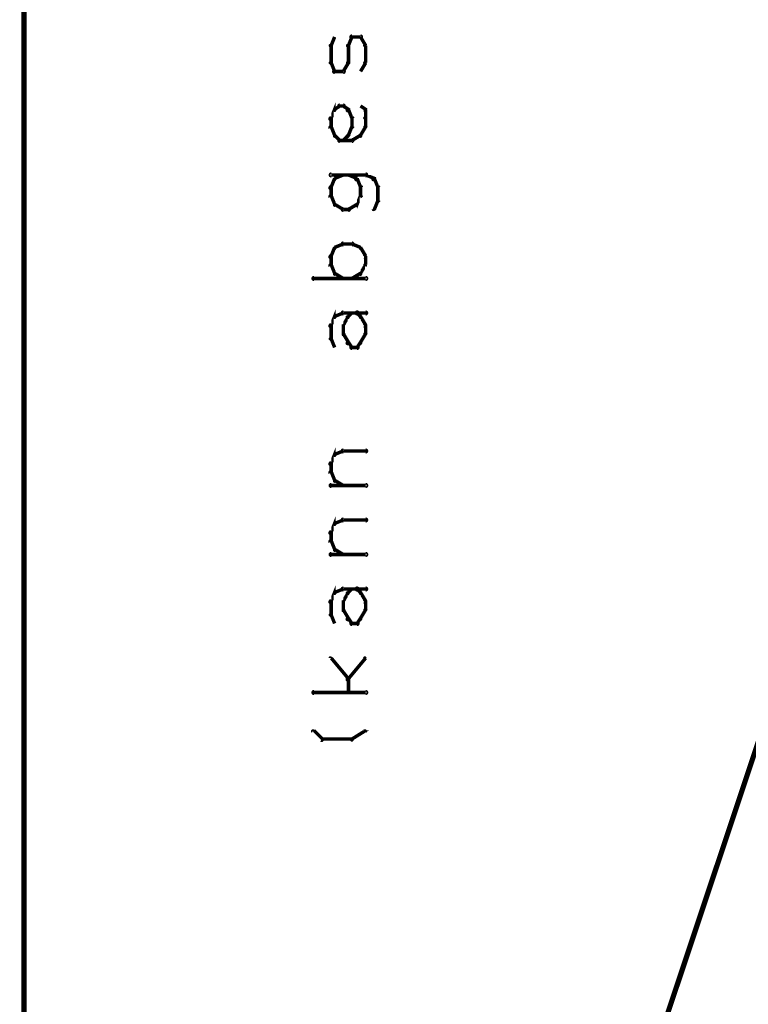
# Model space of a CAD drawing. Extents: x 98 to 599, y 121 to 517.
# Tile 22 of 77: x 98 to 140, y 404 to 462. Entities that reach past the tile are written whole.
import ezdxf

# ---------------------------------------------------------------- set-up
doc = ezdxf.new("R2010")
doc.units = 0
doc.layers.add('DRAWING', color=4, linetype='CONTINUOUS')

msp = doc.modelspace()

# ---------------------------------------------------------------- linework, layer by layer
at = {"layer": 'DRAWING', "color": 2}
for points in [[(98.6, 292, 0.2, 0.2, -1), (98.4, 292, 0, 0, 0), (98.5, 292, 0, 0, 0), (98.5, 292, 0.3, 0.3, 0), (173.5, 517, 0.3, 0.3, 0), (173.5, 517, 0, 0, 0), (173.5, 517, 0.2, 0.2, 0), (173.4, 517, 0.2, 0.2, -1), (173.6, 517, 0, 0, 0)], [(248.5, 167, 0.3, 0.3, 0), (248.5, 517, 0, 0, 0), (248.5, 517, 0.2, 0.2, 0), (248.4, 517, 0.2, 0.2, -1), (248.6, 517, 0, 0, 0), (248.5, 517.1, 0.2, 0.2, -1), (248.5, 516.9, 0, 0, 0), (248.5, 517, 0, 0, 0), (248.5, 517, 0.3, 0.3, 0), (98.5, 517, 0.3, 0.3, 0), (98.5, 517, 0, 0, 0), (98.5, 517, 0.2, 0.2, 0), (98.5, 516.9, 0.2, 0.2, -1), (98.5, 517.1, 0, 0, 0), (98.6, 517, 0.2, 0.2, 1), (98.4, 517, 0, 0, 0), (98.5, 517, 0, 0, 0), (98.5, 517, 0.3, 0.3, 0), (98.5, 167, 0, 0, 0)], [(116.2, 460, 0.1, 0.1, 1), (116.3, 460, 0, 0, 0), (116.3, 460, 0, 0, 0), (116.3, 460, 0.2, 0.2, 0), (116.5, 460.5, 0.2, 0.2, 0), (116.5, 460.5, 0, 0, 0), (116.5, 460.5, 0.1, 0.1, 0), (116.5, 460.5, 0.1, 0.1, 1), (116.5, 460.5, 0, 0, 0)], [(117.5, 460.5, 0.1, 0.1, 1), (117.5, 460.5, 0, 0, 0), (117.5, 460.5, 0, 0, 0), (117.5, 460.5, 0.2, 0.2, 0), (117.3, 460, 0.2, 0.2, 0), (117.3, 460, 0, 0, 0), (117.3, 460, 0.1, 0.1, 0), (117.2, 460, 0.1, 0.1, 1), (117.3, 460, 0, 0, 0)], [(118, 460.4, 0.1, 0.1, 1), (118, 460.6, 0, 0, 0), (118, 460.5, 0, 0, 0), (118, 460.5, 0.2, 0.2, 0), (117.5, 460.5, 0.2, 0.2, 0), (117.5, 460.5, 0, 0, 0), (117.5, 460.5, 0.1, 0.1, 0), (117.5, 460.6, 0.1, 0.1, 1), (117.5, 460.4, 0, 0, 0)], [(118.2, 460, 0.1, 0.1, 1), (118.3, 460, 0, 0, 0), (118.3, 460, 0, 0, 0), (118.3, 460, 0.2, 0.2, 0), (118, 460.5, 0.2, 0.2, 0), (118, 460.5, 0, 0, 0), (118, 460.5, 0.1, 0.1, 0), (118, 460.5, 0.1, 0.1, 1), (118, 460.5, 0, 0, 0)], [(116.2, 459, 0.1, 0.1, 1), (116.3, 459, 0, 0, 0), (116.3, 459, 0, 0, 0), (116.3, 459, 0.2, 0.2, 0), (116.3, 460, 0.2, 0.2, 0), (116.3, 460, 0, 0, 0), (116.3, 460, 0.1, 0.1, 0), (116.3, 460, 0.1, 0.1, 1), (116.2, 460, 0, 0, 0)], [(117.3, 460, 0.1, 0.1, 1), (117.2, 460, 0, 0, 0), (117.3, 460, 0, 0, 0), (117.3, 460, 0.2, 0.2, 0), (117.3, 459, 0.2, 0.2, 0), (117.3, 459, 0, 0, 0), (117.3, 459, 0.1, 0.1, 0), (117.2, 459, 0.1, 0.1, 1), (117.3, 459, 0, 0, 0)], [(118.2, 459, 0.1, 0.1, 1), (118.3, 459, 0, 0, 0), (118.3, 459, 0, 0, 0), (118.3, 459, 0.2, 0.2, 0), (118.3, 460, 0.2, 0.2, 0), (118.3, 460, 0, 0, 0), (118.3, 460, 0.1, 0.1, 0), (118.3, 460, 0.1, 0.1, 1), (118.2, 460, 0, 0, 0)], [(116.5, 458.5, 0.1, 0.1, 1), (116.5, 458.5, 0, 0, 0), (116.5, 458.5, 0, 0, 0), (116.5, 458.5, 0.2, 0.2, 0), (116.3, 459, 0.2, 0.2, 0), (116.3, 459, 0, 0, 0), (116.3, 459, 0.1, 0.1, 0), (116.3, 459, 0.1, 0.1, 1), (116.2, 459, 0, 0, 0)], [(117.3, 459, 0.1, 0.1, 1), (117.2, 459, 0, 0, 0), (117.3, 459, 0, 0, 0), (117.3, 459, 0.2, 0.2, 0), (117, 458.5, 0.2, 0.2, 0), (117, 458.5, 0, 0, 0), (117, 458.5, 0.1, 0.1, 0), (117, 458.5, 0.1, 0.1, 1), (117, 458.5, 0, 0, 0)], [(118, 458.5, 0.1, 0.1, 1), (118, 458.5, 0, 0, 0), (118, 458.5, 0, 0, 0), (118, 458.5, 0.2, 0.2, 0), (118.3, 459, 0.2, 0.2, 0), (118.3, 459, 0, 0, 0), (118.3, 459, 0.1, 0.1, 0), (118.3, 459, 0.1, 0.1, 1), (118.2, 459, 0, 0, 0)], [(117, 458.4, 0.1, 0.1, 1), (117, 458.6, 0, 0, 0), (117, 458.5, 0, 0, 0), (117, 458.5, 0.2, 0.2, 0), (116.5, 458.5, 0.2, 0.2, 0), (116.5, 458.5, 0, 0, 0), (116.5, 458.5, 0.1, 0.1, 0), (116.5, 458.6, 0.1, 0.1, 1), (116.5, 458.4, 0, 0, 0)], [(116.2, 455.8, 0.1, 0.1, 1), (116.3, 455.7, 0, 0, 0), (116.3, 455.8, 0, 0, 0), (116.3, 455.8, 0.2, 0.2, 0), (116.5, 456.3, 0.2, 0.2, 0), (116.5, 456.3, 0, 0, 0), (116.5, 456.3, 0.1, 0.1, 0), (116.5, 456.2, 0.1, 0.1, 1), (116.5, 456.3, 0, 0, 0)], [(116.5, 456.3, 0.1, 0.1, 1), (116.5, 456.2, 0, 0, 0), (116.5, 456.3, 0, 0, 0), (116.5, 456.3, 0.2, 0.2, 0), (116.8, 456.5, 0.2, 0.2, 0), (116.8, 456.5, 0, 0, 0), (116.8, 456.5, 0.1, 0.1, 0), (116.8, 456.5, 0.1, 0.1, 1), (116.7, 456.5, 0, 0, 0)], [(116.8, 456.6, 0.1, 0.1, 1), (116.8, 456.4, 0, 0, 0), (116.8, 456.5, 0, 0, 0), (116.8, 456.5, 0.2, 0.2, 0), (117, 456.5, 0.2, 0.2, 0), (117, 456.5, 0, 0, 0), (117, 456.5, 0.1, 0.1, 0), (117, 456.4, 0.1, 0.1, 1), (117, 456.6, 0, 0, 0)], [(117, 456.5, 0.1, 0.1, 1), (117, 456.5, 0, 0, 0), (117, 456.5, 0, 0, 0), (117, 456.5, 0.2, 0.2, 0), (117.3, 456.3, 0.2, 0.2, 0), (117.3, 456.3, 0, 0, 0), (117.3, 456.3, 0.1, 0.1, 0), (117.2, 456.2, 0.1, 0.1, 1), (117.3, 456.3, 0, 0, 0)], [(118, 456.5, 0.1, 0.1, 1), (118, 456.5, 0, 0, 0), (118, 456.5, 0, 0, 0), (118, 456.5, 0.2, 0.2, 0), (118.3, 456.3, 0.2, 0.2, 0), (118.3, 456.3, 0, 0, 0), (118.3, 456.3, 0.1, 0.1, 0), (118.2, 456.2, 0.1, 0.1, 1), (118.3, 456.3, 0, 0, 0)], [(117.3, 456.3, 0.1, 0.1, 1), (117.2, 456.2, 0, 0, 0), (117.3, 456.3, 0, 0, 0), (117.3, 456.3, 0.2, 0.2, 0), (117.5, 455.8, 0.2, 0.2, 0), (117.5, 455.8, 0, 0, 0), (117.5, 455.8, 0.1, 0.1, 0), (117.5, 455.7, 0.1, 0.1, 1), (117.5, 455.8, 0, 0, 0)], [(118.3, 456.3, 0.1, 0.1, 1), (118.2, 456.3, 0, 0, 0), (118.3, 456.3, 0, 0, 0), (118.3, 456.3, 0.2, 0.2, 0), (118.3, 455.8, 0.2, 0.2, 0), (118.3, 455.8, 0, 0, 0), (118.3, 455.8, 0.1, 0.1, 0), (118.2, 455.8, 0.1, 0.1, 1), (118.3, 455.8, 0, 0, 0)], [(116.2, 455.3, 0.1, 0.1, 1), (116.3, 455.3, 0, 0, 0), (116.3, 455.3, 0, 0, 0), (116.3, 455.3, 0.2, 0.2, 0), (116.3, 455.8, 0.2, 0.2, 0), (116.3, 455.8, 0, 0, 0), (116.3, 455.8, 0.1, 0.1, 0), (116.3, 455.8, 0.1, 0.1, 1), (116.2, 455.8, 0, 0, 0)], [(117.6, 455.8, 0.1, 0.1, 1), (117.5, 455.8, 0, 0, 0), (117.5, 455.8, 0, 0, 0), (117.5, 455.8, 0.2, 0.2, 0), (117.5, 455.3, 0.2, 0.2, 0), (117.5, 455.3, 0, 0, 0), (117.5, 455.3, 0.1, 0.1, 0), (117.5, 455.3, 0.1, 0.1, 1), (117.6, 455.3, 0, 0, 0)], [(118.3, 455.8, 0.1, 0.1, 1), (118.2, 455.8, 0, 0, 0), (118.3, 455.8, 0, 0, 0), (118.3, 455.8, 0.2, 0.2, 0), (118.3, 455.3, 0.2, 0.2, 0), (118.3, 455.3, 0, 0, 0), (118.3, 455.3, 0.1, 0.1, 0), (118.2, 455.3, 0.1, 0.1, 1), (118.3, 455.3, 0, 0, 0)], [(116.5, 454.7, 0.1, 0.1, 1), (116.5, 454.8, 0, 0, 0), (116.5, 454.8, 0, 0, 0), (116.5, 454.8, 0.2, 0.2, 0), (116.3, 455.3, 0.2, 0.2, 0), (116.3, 455.3, 0, 0, 0), (116.3, 455.3, 0.1, 0.1, 0), (116.3, 455.3, 0.1, 0.1, 1), (116.2, 455.2, 0, 0, 0)], [(116.7, 454.5, 0.1, 0.1, 1), (116.8, 454.5, 0, 0, 0), (116.8, 454.5, 0, 0, 0), (116.8, 454.5, 0.2, 0.2, 0), (116.5, 454.8, 0.2, 0.2, 0), (116.5, 454.8, 0, 0, 0), (116.5, 454.8, 0.1, 0.1, 0), (116.5, 454.8, 0.1, 0.1, 1), (116.5, 454.7, 0, 0, 0)], [(117.3, 454.7, 0.1, 0.1, 1), (117.2, 454.8, 0, 0, 0), (117.3, 454.8, 0, 0, 0), (117.3, 454.8, 0.2, 0.2, 0), (117, 454.5, 0.2, 0.2, 0), (117, 454.5, 0, 0, 0), (117, 454.5, 0.1, 0.1, 0), (117, 454.5, 0.1, 0.1, 1), (117, 454.5, 0, 0, 0)], [(117.5, 455.2, 0.1, 0.1, 1), (117.5, 455.3, 0, 0, 0), (117.5, 455.3, 0, 0, 0), (117.5, 455.3, 0.2, 0.2, 0), (117.3, 454.8, 0.2, 0.2, 0), (117.3, 454.8, 0, 0, 0), (117.3, 454.8, 0.1, 0.1, 0), (117.2, 454.8, 0.1, 0.1, 1), (117.3, 454.7, 0, 0, 0)], [(118, 454.7, 0.1, 0.1, 1), (118, 454.8, 0, 0, 0), (118, 454.8, 0, 0, 0), (118, 454.8, 0.2, 0.2, 0), (117.5, 454.5, 0.2, 0.2, 0), (117.5, 454.5, 0, 0, 0), (117.5, 454.5, 0.1, 0.1, 0), (117.5, 454.5, 0.1, 0.1, 1), (117.5, 454.5, 0, 0, 0)], [(118.3, 455.2, 0.1, 0.1, 1), (118.2, 455.3, 0, 0, 0), (118.3, 455.3, 0, 0, 0), (118.3, 455.3, 0.2, 0.2, 0), (118, 454.8, 0.2, 0.2, 0), (118, 454.8, 0, 0, 0), (118, 454.8, 0.1, 0.1, 0), (118, 454.8, 0.1, 0.1, 1), (118, 454.7, 0, 0, 0)], [(117.5, 454.4, 0.1, 0.1, 1), (117.5, 454.6, 0, 0, 0), (117.5, 454.5, 0, 0, 0), (117.5, 454.5, 0.2, 0.2, 0), (116.8, 454.5, 0.2, 0.2, 0), (116.8, 454.5, 0, 0, 0), (116.8, 454.5, 0.1, 0.1, 0), (116.8, 454.6, 0.1, 0.1, 1), (116.8, 454.4, 0, 0, 0)], [(116.3, 452.6, 0.1, 0.1, 1), (116.3, 452.4, 0, 0, 0), (116.3, 452.5, 0, 0, 0), (116.3, 452.5, 0.2, 0.2, 0), (118.3, 452.5, 0.2, 0.2, 0), (118.3, 452.5, 0, 0, 0), (118.3, 452.5, 0.1, 0.1, 0), (118.3, 452.4, 0.1, 0.1, 1), (118.3, 452.6, 0, 0, 0)], [(117, 452.5, 0.1, 0.1, 1), (117, 452.5, 0, 0, 0), (117, 452.5, 0, 0, 0), (117, 452.5, 0.2, 0.2, 0), (116.5, 452.3, 0.2, 0.2, 0), (116.5, 452.3, 0, 0, 0), (116.5, 452.3, 0.1, 0.1, 0), (116.5, 452.3, 0.1, 0.1, 1), (116.5, 452.2, 0, 0, 0)], [(117.7, 452.2, 0.1, 0.1, 1), (117.8, 452.3, 0, 0, 0), (117.8, 452.3, 0, 0, 0), (117.8, 452.3, 0.2, 0.2, 0), (117.3, 452.5, 0.2, 0.2, 0), (117.3, 452.5, 0, 0, 0), (117.3, 452.5, 0.1, 0.1, 0), (117.3, 452.5, 0.1, 0.1, 1), (117.2, 452.5, 0, 0, 0)], [(118.3, 452.5, 0.1, 0.1, 1), (118.2, 452.5, 0, 0, 0), (118.3, 452.5, 0, 0, 0), (118.3, 452.5, 0.2, 0.2, 0), (118.8, 452.3, 0.2, 0.2, 0), (118.8, 452.3, 0, 0, 0), (118.8, 452.3, 0.1, 0.1, 0), (118.7, 452.2, 0.1, 0.1, 1), (118.8, 452.3, 0, 0, 0)], [(116.5, 452.2, 0.1, 0.1, 1), (116.5, 452.3, 0, 0, 0), (116.5, 452.3, 0, 0, 0), (116.5, 452.3, 0.2, 0.2, 0), (116.3, 451.8, 0.2, 0.2, 0), (116.3, 451.8, 0, 0, 0), (116.3, 451.8, 0.1, 0.1, 0), (116.2, 451.8, 0.1, 0.1, 1), (116.3, 451.7, 0, 0, 0)], [(118, 451.7, 0.1, 0.1, 1), (118, 451.8, 0, 0, 0), (118, 451.8, 0, 0, 0), (118, 451.8, 0.2, 0.2, 0), (117.8, 452.3, 0.2, 0.2, 0), (117.8, 452.3, 0, 0, 0), (117.8, 452.3, 0.1, 0.1, 0), (117.8, 452.3, 0.1, 0.1, 1), (117.7, 452.2, 0, 0, 0)], [(118.8, 452.3, 0.1, 0.1, 1), (118.7, 452.2, 0, 0, 0), (118.8, 452.3, 0, 0, 0), (118.8, 452.3, 0.2, 0.2, 0), (119, 451.8, 0.2, 0.2, 0), (119, 451.8, 0, 0, 0), (119, 451.8, 0.1, 0.1, 0), (119, 451.7, 0.1, 0.1, 1), (119, 451.8, 0, 0, 0)], [(116.3, 451.8, 0.1, 0.1, 1), (116.2, 451.8, 0, 0, 0), (116.3, 451.8, 0, 0, 0), (116.3, 451.8, 0.2, 0.2, 0), (116.3, 451.3, 0.2, 0.2, 0), (116.3, 451.3, 0, 0, 0), (116.3, 451.3, 0.1, 0.1, 0), (116.2, 451.3, 0.1, 0.1, 1), (116.3, 451.3, 0, 0, 0)], [(117.7, 450.8, 0.1, 0.1, 1), (117.8, 450.7, 0, 0, 0), (117.8, 450.8, 0, 0, 0), (117.8, 450.8, 0.2, 0.2, 0), (118, 451.3, 0.2, 0.2, 0), (118, 451.3, 0, 0, 0), (118, 451.3, 0.1, 0.1, 0), (118, 451.2, 0.1, 0.1, 1), (118, 451.3, 0, 0, 0)], [(118, 451.3, 0.1, 0.1, 1), (118.1, 451.3, 0, 0, 0), (118, 451.3, 0, 0, 0), (118, 451.3, 0.2, 0.2, 0), (118, 451.8, 0.2, 0.2, 0), (118, 451.8, 0, 0, 0), (118, 451.8, 0.1, 0.1, 0), (118.1, 451.8, 0.1, 0.1, 1), (118, 451.8, 0, 0, 0)], [(119.1, 451.8, 0.1, 0.1, 1), (119, 451.8, 0, 0, 0), (119, 451.8, 0, 0, 0), (119, 451.8, 0.2, 0.2, 0), (119, 451, 0.2, 0.2, 0), (119, 451, 0, 0, 0), (119, 451, 0.1, 0.1, 0), (119, 451, 0.1, 0.1, 1), (119.1, 451, 0, 0, 0)], [(116.3, 451.3, 0.1, 0.1, 1), (116.2, 451.2, 0, 0, 0), (116.3, 451.3, 0, 0, 0), (116.3, 451.3, 0.2, 0.2, 0), (116.5, 450.8, 0.2, 0.2, 0), (116.5, 450.8, 0, 0, 0), (116.5, 450.8, 0.1, 0.1, 0), (116.5, 450.7, 0.1, 0.1, 1), (116.5, 450.8, 0, 0, 0)], [(116.5, 450.8, 0.1, 0.1, 1), (116.5, 450.7, 0, 0, 0), (116.5, 450.8, 0, 0, 0), (116.5, 450.8, 0.2, 0.2, 0), (117, 450.5, 0.2, 0.2, 0), (117, 450.5, 0, 0, 0), (117, 450.5, 0.1, 0.1, 0), (117, 450.5, 0.1, 0.1, 1), (117, 450.5, 0, 0, 0)], [(117.2, 450.5, 0.1, 0.1, 1), (117.3, 450.5, 0, 0, 0), (117.3, 450.5, 0, 0, 0), (117.3, 450.5, 0.2, 0.2, 0), (117.8, 450.8, 0.2, 0.2, 0), (117.8, 450.8, 0, 0, 0), (117.8, 450.8, 0.1, 0.1, 0), (117.8, 450.7, 0.1, 0.1, 1), (117.7, 450.8, 0, 0, 0)], [(119, 451, 0.1, 0.1, 1), (119, 451, 0, 0, 0), (119, 451, 0, 0, 0), (119, 451, 0.2, 0.2, 0), (118.8, 450.5, 0.2, 0.2, 0), (118.8, 450.5, 0, 0, 0), (118.8, 450.5, 0.1, 0.1, 0), (118.7, 450.5, 0.1, 0.1, 1), (118.8, 450.5, 0, 0, 0)], [(117, 450.6, 0.1, 0.1, 1), (117, 450.4, 0, 0, 0), (117, 450.5, 0, 0, 0), (117, 450.5, 0.2, 0.2, 0), (117.3, 450.5, 0.2, 0.2, 0), (117.3, 450.5, 0, 0, 0), (117.3, 450.5, 0.1, 0.1, 0), (117.3, 450.4, 0.1, 0.1, 1), (117.3, 450.6, 0, 0, 0)], [(117.5, 448.4, 0.1, 0.1, 1), (117.5, 448.6, 0, 0, 0), (117.5, 448.5, 0, 0, 0), (117.5, 448.5, 0.2, 0.2, 0), (117, 448.5, 0.2, 0.2, 0), (117, 448.5, 0, 0, 0), (117, 448.5, 0.1, 0.1, 0), (117, 448.6, 0.1, 0.1, 1), (117, 448.4, 0, 0, 0)], [(116.5, 448.2, 0.1, 0.1, 1), (116.5, 448.3, 0, 0, 0), (116.5, 448.3, 0, 0, 0), (116.5, 448.3, 0.2, 0.2, 0), (116.3, 447.8, 0.2, 0.2, 0), (116.3, 447.8, 0, 0, 0), (116.3, 447.8, 0.1, 0.1, 0), (116.2, 447.8, 0.1, 0.1, 1), (116.3, 447.7, 0, 0, 0)], [(117, 448.5, 0.1, 0.1, 1), (117, 448.5, 0, 0, 0), (117, 448.5, 0, 0, 0), (117, 448.5, 0.2, 0.2, 0), (116.5, 448.3, 0.2, 0.2, 0), (116.5, 448.3, 0, 0, 0), (116.5, 448.3, 0.1, 0.1, 0), (116.5, 448.3, 0.1, 0.1, 1), (116.5, 448.2, 0, 0, 0)], [(118, 448.2, 0.1, 0.1, 1), (118, 448.3, 0, 0, 0), (118, 448.3, 0, 0, 0), (118, 448.3, 0.2, 0.2, 0), (117.5, 448.5, 0.2, 0.2, 0), (117.5, 448.5, 0, 0, 0), (117.5, 448.5, 0.1, 0.1, 0), (117.5, 448.5, 0.1, 0.1, 1), (117.5, 448.5, 0, 0, 0)], [(118.2, 447.7, 0.1, 0.1, 1), (118.3, 447.8, 0, 0, 0), (118.3, 447.8, 0, 0, 0), (118.3, 447.8, 0.2, 0.2, 0), (118, 448.3, 0.2, 0.2, 0), (118, 448.3, 0, 0, 0), (118, 448.3, 0.1, 0.1, 0), (118, 448.3, 0.1, 0.1, 1), (118, 448.2, 0, 0, 0)], [(116.3, 447.8, 0.1, 0.1, 1), (116.2, 447.8, 0, 0, 0), (116.3, 447.8, 0, 0, 0), (116.3, 447.8, 0.2, 0.2, 0), (116.3, 447.3, 0.2, 0.2, 0), (116.3, 447.3, 0, 0, 0), (116.3, 447.3, 0.1, 0.1, 0), (116.2, 447.3, 0.1, 0.1, 1), (116.3, 447.3, 0, 0, 0)], [(118, 446.8, 0.1, 0.1, 1), (118, 446.7, 0, 0, 0), (118, 446.8, 0, 0, 0), (118, 446.8, 0.2, 0.2, 0), (118.3, 447.3, 0.2, 0.2, 0), (118.3, 447.3, 0, 0, 0), (118.3, 447.3, 0.1, 0.1, 0), (118.3, 447.2, 0.1, 0.1, 1), (118.2, 447.3, 0, 0, 0)], [(118.2, 447.3, 0.1, 0.1, 1), (118.3, 447.3, 0, 0, 0), (118.3, 447.3, 0, 0, 0), (118.3, 447.3, 0.2, 0.2, 0), (118.3, 447.8, 0.2, 0.2, 0), (118.3, 447.8, 0, 0, 0), (118.3, 447.8, 0.1, 0.1, 0), (118.3, 447.8, 0.1, 0.1, 1), (118.2, 447.8, 0, 0, 0)], [(116.3, 447.3, 0.1, 0.1, 1), (116.2, 447.2, 0, 0, 0), (116.3, 447.3, 0, 0, 0), (116.3, 447.3, 0.2, 0.2, 0), (116.5, 446.8, 0.2, 0.2, 0), (116.5, 446.8, 0, 0, 0), (116.5, 446.8, 0.1, 0.1, 0), (116.5, 446.7, 0.1, 0.1, 1), (116.5, 446.8, 0, 0, 0)], [(116.5, 446.8, 0.1, 0.1, 1), (116.5, 446.7, 0, 0, 0), (116.5, 446.8, 0, 0, 0), (116.5, 446.8, 0.2, 0.2, 0), (117, 446.5, 0.2, 0.2, 0), (117, 446.5, 0, 0, 0), (117, 446.5, 0.1, 0.1, 0), (117, 446.5, 0.1, 0.1, 1), (117, 446.5, 0, 0, 0)], [(117.5, 446.5, 0.1, 0.1, 1), (117.5, 446.5, 0, 0, 0), (117.5, 446.5, 0, 0, 0), (117.5, 446.5, 0.2, 0.2, 0), (118, 446.8, 0.2, 0.2, 0), (118, 446.8, 0, 0, 0), (118, 446.8, 0.1, 0.1, 0), (118, 446.7, 0.1, 0.1, 1), (118, 446.8, 0, 0, 0)], [(118.3, 446.4, 0.1, 0.1, 1), (118.3, 446.6, 0, 0, 0), (118.3, 446.5, 0, 0, 0), (118.3, 446.5, 0.2, 0.2, 0), (115.3, 446.5, 0.2, 0.2, 0), (115.3, 446.5, 0, 0, 0), (115.3, 446.5, 0.1, 0.1, 0), (115.3, 446.6, 0.1, 0.1, 1), (115.3, 446.4, 0, 0, 0)], [(116.2, 443.8, 0.1, 0.1, 1), (116.3, 443.7, 0, 0, 0), (116.3, 443.8, 0, 0, 0), (116.3, 443.8, 0.2, 0.2, 0), (116.5, 444.3, 0.2, 0.2, 0), (116.5, 444.3, 0, 0, 0), (116.5, 444.3, 0.1, 0.1, 0), (116.5, 444.2, 0.1, 0.1, 1), (116.5, 444.3, 0, 0, 0)], [(117, 444.6, 0.1, 0.1, 1), (117, 444.4, 0, 0, 0), (117, 444.5, 0, 0, 0), (117, 444.5, 0.2, 0.2, 0), (117.8, 444.5, 0.2, 0.2, 0), (117.8, 444.5, 0, 0, 0), (117.8, 444.5, 0.1, 0.1, 0), (117.8, 444.4, 0.1, 0.1, 1), (117.8, 444.6, 0, 0, 0)], [(117.8, 444.6, 0.1, 0.1, 1), (117.8, 444.4, 0, 0, 0), (117.8, 444.5, 0, 0, 0), (117.8, 444.5, 0.2, 0.2, 0), (118.3, 444.5, 0.2, 0.2, 0), (118.3, 444.5, 0, 0, 0), (118.3, 444.5, 0.1, 0.1, 0), (118.3, 444.4, 0.1, 0.1, 1), (118.3, 444.6, 0, 0, 0)], [(117.8, 444.5, 0.1, 0.1, 1), (117.7, 444.5, 0, 0, 0), (117.8, 444.5, 0, 0, 0), (117.8, 444.5, 0.2, 0.2, 0), (118, 444.3, 0.2, 0.2, 0), (118, 444.3, 0, 0, 0), (118, 444.3, 0.1, 0.1, 0), (118, 444.2, 0.1, 0.1, 1), (118, 444.3, 0, 0, 0)], [(116.5, 444.3, 0.1, 0.1, 1), (116.5, 444.2, 0, 0, 0), (116.5, 444.3, 0, 0, 0), (116.5, 444.3, 0.2, 0.2, 0), (117, 444.5, 0.2, 0.2, 0), (117, 444.5, 0, 0, 0), (117, 444.5, 0.1, 0.1, 0), (117, 444.5, 0.1, 0.1, 1), (117, 444.5, 0, 0, 0)], [(117, 443.8, 0.1, 0.1, 1), (117, 443.7, 0, 0, 0), (117, 443.8, 0, 0, 0), (117, 443.8, 0.2, 0.2, 0), (117.3, 444.3, 0.2, 0.2, 0), (117.3, 444.3, 0, 0, 0), (117.3, 444.3, 0.1, 0.1, 0), (117.3, 444.2, 0.1, 0.1, 1), (117.2, 444.3, 0, 0, 0)], [(117.2, 444.3, 0.1, 0.1, 1), (117.3, 444.2, 0, 0, 0), (117.3, 444.3, 0, 0, 0), (117.3, 444.3, 0.2, 0.2, 0), (117.5, 444.5, 0.2, 0.2, 0), (117.5, 444.5, 0, 0, 0), (117.5, 444.5, 0.1, 0.1, 0), (117.5, 444.5, 0.1, 0.1, 1), (117.5, 444.5, 0, 0, 0)], [(118, 444.3, 0.1, 0.1, 1), (118, 444.2, 0, 0, 0), (118, 444.3, 0, 0, 0), (118, 444.3, 0.2, 0.2, 0), (118.3, 443.8, 0.2, 0.2, 0), (118.3, 443.8, 0, 0, 0), (118.3, 443.8, 0.1, 0.1, 0), (118.2, 443.7, 0.1, 0.1, 1), (118.3, 443.8, 0, 0, 0)], [(116.2, 443, 0.1, 0.1, 1), (116.3, 443, 0, 0, 0), (116.3, 443, 0, 0, 0), (116.3, 443, 0.2, 0.2, 0), (116.3, 443.8, 0.2, 0.2, 0), (116.3, 443.8, 0, 0, 0), (116.3, 443.8, 0.1, 0.1, 0), (116.3, 443.8, 0.1, 0.1, 1), (116.2, 443.8, 0, 0, 0)], [(117, 443.3, 0.1, 0.1, 1), (117.1, 443.3, 0, 0, 0), (117, 443.3, 0, 0, 0), (117, 443.3, 0.2, 0.2, 0), (117, 443.8, 0.2, 0.2, 0), (117, 443.8, 0, 0, 0), (117, 443.8, 0.1, 0.1, 0), (117.1, 443.8, 0.1, 0.1, 1), (117, 443.8, 0, 0, 0)], [(118.3, 443.8, 0.1, 0.1, 1), (118.2, 443.8, 0, 0, 0), (118.3, 443.8, 0, 0, 0), (118.3, 443.8, 0.2, 0.2, 0), (118.3, 443.3, 0.2, 0.2, 0), (118.3, 443.3, 0, 0, 0), (118.3, 443.3, 0.1, 0.1, 0), (118.2, 443.3, 0.1, 0.1, 1), (118.3, 443.3, 0, 0, 0)], [(116.5, 442.5, 0.1, 0.1, 1), (116.5, 442.5, 0, 0, 0), (116.5, 442.5, 0, 0, 0), (116.5, 442.5, 0.2, 0.2, 0), (116.3, 443, 0.2, 0.2, 0), (116.3, 443, 0, 0, 0), (116.3, 443, 0.1, 0.1, 0), (116.3, 443, 0.1, 0.1, 1), (116.2, 443, 0, 0, 0)], [(117.2, 442.7, 0.1, 0.1, 1), (117.3, 442.8, 0, 0, 0), (117.3, 442.8, 0, 0, 0), (117.3, 442.8, 0.2, 0.2, 0), (117, 443.3, 0.2, 0.2, 0), (117, 443.3, 0, 0, 0), (117, 443.3, 0.1, 0.1, 0), (117, 443.3, 0.1, 0.1, 1), (117, 443.2, 0, 0, 0)], [(117.5, 442.5, 0.1, 0.1, 1), (117.5, 442.5, 0, 0, 0), (117.5, 442.5, 0, 0, 0), (117.5, 442.5, 0.2, 0.2, 0), (117.3, 442.8, 0.2, 0.2, 0), (117.3, 442.8, 0, 0, 0), (117.3, 442.8, 0.1, 0.1, 0), (117.3, 442.8, 0.1, 0.1, 1), (117.2, 442.7, 0, 0, 0)], [(118, 442.7, 0.1, 0.1, 1), (118, 442.8, 0, 0, 0), (118, 442.8, 0, 0, 0), (118, 442.8, 0.2, 0.2, 0), (117.8, 442.5, 0.2, 0.2, 0), (117.8, 442.5, 0, 0, 0), (117.8, 442.5, 0.1, 0.1, 0), (117.7, 442.5, 0.1, 0.1, 1), (117.8, 442.5, 0, 0, 0)], [(118.3, 443.2, 0.1, 0.1, 1), (118.2, 443.3, 0, 0, 0), (118.3, 443.3, 0, 0, 0), (118.3, 443.3, 0.2, 0.2, 0), (118, 442.8, 0.2, 0.2, 0), (118, 442.8, 0, 0, 0), (118, 442.8, 0.1, 0.1, 0), (118, 442.8, 0.1, 0.1, 1), (118, 442.7, 0, 0, 0)], [(117.8, 442.4, 0.1, 0.1, 1), (117.8, 442.6, 0, 0, 0), (117.8, 442.5, 0, 0, 0), (117.8, 442.5, 0.2, 0.2, 0), (117.5, 442.5, 0.2, 0.2, 0), (117.5, 442.5, 0, 0, 0), (117.5, 442.5, 0.1, 0.1, 0), (117.5, 442.6, 0.1, 0.1, 1), (117.5, 442.4, 0, 0, 0)], [(116.2, 435.8, 0.1, 0.1, 1), (116.3, 435.7, 0, 0, 0), (116.3, 435.8, 0, 0, 0), (116.3, 435.8, 0.2, 0.2, 0), (116.5, 436.3, 0.2, 0.2, 0), (116.5, 436.3, 0, 0, 0), (116.5, 436.3, 0.1, 0.1, 0), (116.5, 436.2, 0.1, 0.1, 1), (116.5, 436.3, 0, 0, 0)], [(117, 436.6, 0.1, 0.1, 1), (117, 436.4, 0, 0, 0), (117, 436.5, 0, 0, 0), (117, 436.5, 0.2, 0.2, 0), (118.3, 436.5, 0.2, 0.2, 0), (118.3, 436.5, 0, 0, 0), (118.3, 436.5, 0.1, 0.1, 0), (118.3, 436.4, 0.1, 0.1, 1), (118.3, 436.6, 0, 0, 0)], [(116.5, 436.3, 0.1, 0.1, 1), (116.5, 436.2, 0, 0, 0), (116.5, 436.3, 0, 0, 0), (116.5, 436.3, 0.2, 0.2, 0), (117, 436.5, 0.2, 0.2, 0), (117, 436.5, 0, 0, 0), (117, 436.5, 0.1, 0.1, 0), (117, 436.5, 0.1, 0.1, 1), (117, 436.5, 0, 0, 0)], [(116.2, 435.3, 0.1, 0.1, 1), (116.3, 435.3, 0, 0, 0), (116.3, 435.3, 0, 0, 0), (116.3, 435.3, 0.2, 0.2, 0), (116.3, 435.8, 0.2, 0.2, 0), (116.3, 435.8, 0, 0, 0), (116.3, 435.8, 0.1, 0.1, 0), (116.3, 435.8, 0.1, 0.1, 1), (116.2, 435.8, 0, 0, 0)], [(116.5, 434.7, 0.1, 0.1, 1), (116.5, 434.8, 0, 0, 0), (116.5, 434.8, 0, 0, 0), (116.5, 434.8, 0.2, 0.2, 0), (116.3, 435.3, 0.2, 0.2, 0), (116.3, 435.3, 0, 0, 0), (116.3, 435.3, 0.1, 0.1, 0), (116.3, 435.3, 0.1, 0.1, 1), (116.2, 435.2, 0, 0, 0)], [(118.3, 434.4, 0.1, 0.1, 1), (118.3, 434.6, 0, 0, 0), (118.3, 434.5, 0, 0, 0), (118.3, 434.5, 0.2, 0.2, 0), (116.3, 434.5, 0.2, 0.2, 0), (116.3, 434.5, 0, 0, 0), (116.3, 434.5, 0.1, 0.1, 0), (116.3, 434.6, 0.1, 0.1, 1), (116.3, 434.4, 0, 0, 0)], [(117, 434.5, 0.1, 0.1, 1), (117, 434.5, 0, 0, 0), (117, 434.5, 0, 0, 0), (117, 434.5, 0.2, 0.2, 0), (116.5, 434.8, 0.2, 0.2, 0), (116.5, 434.8, 0, 0, 0), (116.5, 434.8, 0.1, 0.1, 0), (116.5, 434.8, 0.1, 0.1, 1), (116.5, 434.7, 0, 0, 0)], [(116.2, 431.8, 0.1, 0.1, 1), (116.3, 431.7, 0, 0, 0), (116.3, 431.8, 0, 0, 0), (116.3, 431.8, 0.2, 0.2, 0), (116.5, 432.3, 0.2, 0.2, 0), (116.5, 432.3, 0, 0, 0), (116.5, 432.3, 0.1, 0.1, 0), (116.5, 432.2, 0.1, 0.1, 1), (116.5, 432.3, 0, 0, 0)], [(117, 432.6, 0.1, 0.1, 1), (117, 432.4, 0, 0, 0), (117, 432.5, 0, 0, 0), (117, 432.5, 0.2, 0.2, 0), (118.3, 432.5, 0.2, 0.2, 0), (118.3, 432.5, 0, 0, 0), (118.3, 432.5, 0.1, 0.1, 0), (118.3, 432.4, 0.1, 0.1, 1), (118.3, 432.6, 0, 0, 0)], [(116.5, 432.3, 0.1, 0.1, 1), (116.5, 432.2, 0, 0, 0), (116.5, 432.3, 0, 0, 0), (116.5, 432.3, 0.2, 0.2, 0), (117, 432.5, 0.2, 0.2, 0), (117, 432.5, 0, 0, 0), (117, 432.5, 0.1, 0.1, 0), (117, 432.5, 0.1, 0.1, 1), (117, 432.5, 0, 0, 0)], [(116.2, 431.3, 0.1, 0.1, 1), (116.3, 431.3, 0, 0, 0), (116.3, 431.3, 0, 0, 0), (116.3, 431.3, 0.2, 0.2, 0), (116.3, 431.8, 0.2, 0.2, 0), (116.3, 431.8, 0, 0, 0), (116.3, 431.8, 0.1, 0.1, 0), (116.3, 431.8, 0.1, 0.1, 1), (116.2, 431.8, 0, 0, 0)], [(116.5, 430.7, 0.1, 0.1, 1), (116.5, 430.8, 0, 0, 0), (116.5, 430.8, 0, 0, 0), (116.5, 430.8, 0.2, 0.2, 0), (116.3, 431.3, 0.2, 0.2, 0), (116.3, 431.3, 0, 0, 0), (116.3, 431.3, 0.1, 0.1, 0), (116.3, 431.3, 0.1, 0.1, 1), (116.2, 431.2, 0, 0, 0)], [(118.3, 430.4, 0.1, 0.1, 1), (118.3, 430.6, 0, 0, 0), (118.3, 430.5, 0, 0, 0), (118.3, 430.5, 0.2, 0.2, 0), (116.3, 430.5, 0.2, 0.2, 0), (116.3, 430.5, 0, 0, 0), (116.3, 430.5, 0.1, 0.1, 0), (116.3, 430.6, 0.1, 0.1, 1), (116.3, 430.4, 0, 0, 0)], [(117, 430.5, 0.1, 0.1, 1), (117, 430.5, 0, 0, 0), (117, 430.5, 0, 0, 0), (117, 430.5, 0.2, 0.2, 0), (116.5, 430.8, 0.2, 0.2, 0), (116.5, 430.8, 0, 0, 0), (116.5, 430.8, 0.1, 0.1, 0), (116.5, 430.8, 0.1, 0.1, 1), (116.5, 430.7, 0, 0, 0)], [(116.2, 427.8, 0.1, 0.1, 1), (116.3, 427.7, 0, 0, 0), (116.3, 427.8, 0, 0, 0), (116.3, 427.8, 0.2, 0.2, 0), (116.5, 428.3, 0.2, 0.2, 0), (116.5, 428.3, 0, 0, 0), (116.5, 428.3, 0.1, 0.1, 0), (116.5, 428.2, 0.1, 0.1, 1), (116.5, 428.3, 0, 0, 0)], [(117, 428.6, 0.1, 0.1, 1), (117, 428.4, 0, 0, 0), (117, 428.5, 0, 0, 0), (117, 428.5, 0.2, 0.2, 0), (117.8, 428.5, 0.2, 0.2, 0), (117.8, 428.5, 0, 0, 0), (117.8, 428.5, 0.1, 0.1, 0), (117.8, 428.4, 0.1, 0.1, 1), (117.8, 428.6, 0, 0, 0)], [(117.8, 428.6, 0.1, 0.1, 1), (117.8, 428.4, 0, 0, 0), (117.8, 428.5, 0, 0, 0), (117.8, 428.5, 0.2, 0.2, 0), (118.3, 428.5, 0.2, 0.2, 0), (118.3, 428.5, 0, 0, 0), (118.3, 428.5, 0.1, 0.1, 0), (118.3, 428.4, 0.1, 0.1, 1), (118.3, 428.6, 0, 0, 0)], [(117.8, 428.5, 0.1, 0.1, 1), (117.7, 428.5, 0, 0, 0), (117.8, 428.5, 0, 0, 0), (117.8, 428.5, 0.2, 0.2, 0), (118, 428.3, 0.2, 0.2, 0), (118, 428.3, 0, 0, 0), (118, 428.3, 0.1, 0.1, 0), (118, 428.2, 0.1, 0.1, 1), (118, 428.3, 0, 0, 0)], [(116.5, 428.3, 0.1, 0.1, 1), (116.5, 428.2, 0, 0, 0), (116.5, 428.3, 0, 0, 0), (116.5, 428.3, 0.2, 0.2, 0), (117, 428.5, 0.2, 0.2, 0), (117, 428.5, 0, 0, 0), (117, 428.5, 0.1, 0.1, 0), (117, 428.5, 0.1, 0.1, 1), (117, 428.5, 0, 0, 0)], [(117, 427.8, 0.1, 0.1, 1), (117, 427.7, 0, 0, 0), (117, 427.8, 0, 0, 0), (117, 427.8, 0.2, 0.2, 0), (117.3, 428.3, 0.2, 0.2, 0), (117.3, 428.3, 0, 0, 0), (117.3, 428.3, 0.1, 0.1, 0), (117.3, 428.2, 0.1, 0.1, 1), (117.2, 428.3, 0, 0, 0)], [(117.2, 428.3, 0.1, 0.1, 1), (117.3, 428.2, 0, 0, 0), (117.3, 428.3, 0, 0, 0), (117.3, 428.3, 0.2, 0.2, 0), (117.5, 428.5, 0.2, 0.2, 0), (117.5, 428.5, 0, 0, 0), (117.5, 428.5, 0.1, 0.1, 0), (117.5, 428.5, 0.1, 0.1, 1), (117.5, 428.5, 0, 0, 0)], [(118, 428.3, 0.1, 0.1, 1), (118, 428.2, 0, 0, 0), (118, 428.3, 0, 0, 0), (118, 428.3, 0.2, 0.2, 0), (118.3, 427.8, 0.2, 0.2, 0), (118.3, 427.8, 0, 0, 0), (118.3, 427.8, 0.1, 0.1, 0), (118.2, 427.7, 0.1, 0.1, 1), (118.3, 427.8, 0, 0, 0)], [(116.2, 427, 0.1, 0.1, 1), (116.3, 427, 0, 0, 0), (116.3, 427, 0, 0, 0), (116.3, 427, 0.2, 0.2, 0), (116.3, 427.8, 0.2, 0.2, 0), (116.3, 427.8, 0, 0, 0), (116.3, 427.8, 0.1, 0.1, 0), (116.3, 427.8, 0.1, 0.1, 1), (116.2, 427.8, 0, 0, 0)], [(117, 427.3, 0.1, 0.1, 1), (117.1, 427.3, 0, 0, 0), (117, 427.3, 0, 0, 0), (117, 427.3, 0.2, 0.2, 0), (117, 427.8, 0.2, 0.2, 0), (117, 427.8, 0, 0, 0), (117, 427.8, 0.1, 0.1, 0), (117.1, 427.8, 0.1, 0.1, 1), (117, 427.8, 0, 0, 0)], [(118.3, 427.8, 0.1, 0.1, 1), (118.2, 427.8, 0, 0, 0), (118.3, 427.8, 0, 0, 0), (118.3, 427.8, 0.2, 0.2, 0), (118.3, 427.3, 0.2, 0.2, 0), (118.3, 427.3, 0, 0, 0), (118.3, 427.3, 0.1, 0.1, 0), (118.2, 427.3, 0.1, 0.1, 1), (118.3, 427.3, 0, 0, 0)], [(116.5, 426.5, 0.1, 0.1, 1), (116.5, 426.5, 0, 0, 0), (116.5, 426.5, 0, 0, 0), (116.5, 426.5, 0.2, 0.2, 0), (116.3, 427, 0.2, 0.2, 0), (116.3, 427, 0, 0, 0), (116.3, 427, 0.1, 0.1, 0), (116.3, 427, 0.1, 0.1, 1), (116.2, 427, 0, 0, 0)], [(117.2, 426.7, 0.1, 0.1, 1), (117.3, 426.8, 0, 0, 0), (117.3, 426.8, 0, 0, 0), (117.3, 426.8, 0.2, 0.2, 0), (117, 427.3, 0.2, 0.2, 0), (117, 427.3, 0, 0, 0), (117, 427.3, 0.1, 0.1, 0), (117, 427.3, 0.1, 0.1, 1), (117, 427.2, 0, 0, 0)], [(117.5, 426.5, 0.1, 0.1, 1), (117.5, 426.5, 0, 0, 0), (117.5, 426.5, 0, 0, 0), (117.5, 426.5, 0.2, 0.2, 0), (117.3, 426.8, 0.2, 0.2, 0), (117.3, 426.8, 0, 0, 0), (117.3, 426.8, 0.1, 0.1, 0), (117.3, 426.8, 0.1, 0.1, 1), (117.2, 426.7, 0, 0, 0)], [(118.3, 427.2, 0.1, 0.1, 1), (118.2, 427.3, 0, 0, 0), (118.3, 427.3, 0, 0, 0), (118.3, 427.3, 0.2, 0.2, 0), (118, 426.8, 0.2, 0.2, 0), (118, 426.8, 0, 0, 0), (118, 426.8, 0.1, 0.1, 0), (118, 426.8, 0.1, 0.1, 1), (118, 426.7, 0, 0, 0)], [(117.8, 426.4, 0.1, 0.1, 1), (117.8, 426.6, 0, 0, 0), (117.8, 426.5, 0, 0, 0), (117.8, 426.5, 0.2, 0.2, 0), (117.5, 426.5, 0.2, 0.2, 0), (117.5, 426.5, 0, 0, 0), (117.5, 426.5, 0.1, 0.1, 0), (117.5, 426.6, 0.1, 0.1, 1), (117.5, 426.4, 0, 0, 0)], [(118, 426.7, 0.1, 0.1, 1), (118, 426.8, 0, 0, 0), (118, 426.8, 0, 0, 0), (118, 426.8, 0.2, 0.2, 0), (117.8, 426.5, 0.2, 0.2, 0), (117.8, 426.5, 0, 0, 0), (117.8, 426.5, 0.1, 0.1, 0), (117.7, 426.5, 0.1, 0.1, 1), (117.8, 426.5, 0, 0, 0)], [(117.2, 423.2, 0.1, 0.1, 1), (117.3, 423.3, 0, 0, 0), (117.3, 423.3, 0, 0, 0), (117.3, 423.3, 0.2, 0.2, 0), (116.3, 424.5, 0.2, 0.2, 0), (116.3, 424.5, 0, 0, 0), (116.3, 424.5, 0.1, 0.1, 0), (116.3, 424.5, 0.1, 0.1, 1), (116.2, 424.5, 0, 0, 0)], [(117.2, 423.3, 0.1, 0.1, 1), (117.3, 423.2, 0, 0, 0), (117.3, 423.3, 0, 0, 0), (117.3, 423.3, 0.2, 0.2, 0), (118.3, 424.5, 0.2, 0.2, 0), (118.3, 424.5, 0, 0, 0), (118.3, 424.5, 0.1, 0.1, 0), (118.3, 424.5, 0.1, 0.1, 1), (118.2, 424.5, 0, 0, 0)], [(117.2, 422.5, 0.1, 0.1, 1), (117.3, 422.5, 0, 0, 0), (117.3, 422.5, 0, 0, 0), (117.3, 422.5, 0.2, 0.2, 0), (117.3, 423.3, 0.2, 0.2, 0), (117.3, 423.3, 0, 0, 0), (117.3, 423.3, 0.1, 0.1, 0), (117.3, 423.3, 0.1, 0.1, 1), (117.2, 423.3, 0, 0, 0)], [(118.3, 422.4, 0.1, 0.1, 1), (118.3, 422.6, 0, 0, 0), (118.3, 422.5, 0, 0, 0), (118.3, 422.5, 0.2, 0.2, 0), (115.3, 422.5, 0.2, 0.2, 0), (115.3, 422.5, 0, 0, 0), (115.3, 422.5, 0.1, 0.1, 0), (115.3, 422.6, 0.1, 0.1, 1), (115.3, 422.4, 0, 0, 0)], [(115.7, 419.7, 0.1, 0.1, 1), (115.8, 419.8, 0, 0, 0), (115.8, 419.8, 0, 0, 0), (115.8, 419.8, 0.2, 0.2, 0), (115.3, 420.3, 0.2, 0.2, 0), (115.3, 420.3, 0, 0, 0), (115.3, 420.3, 0.1, 0.1, 0), (115.3, 420.3, 0.1, 0.1, 1), (115.2, 420.2, 0, 0, 0)], [(118.3, 420.2, 0.1, 0.1, 1), (118.2, 420.3, 0, 0, 0), (118.3, 420.3, 0, 0, 0), (118.3, 420.3, 0.2, 0.2, 0), (117.5, 419.8, 0.2, 0.2, 0), (117.5, 419.8, 0, 0, 0), (117.5, 419.8, 0.1, 0.1, 0), (117.5, 419.8, 0.1, 0.1, 1), (117.5, 419.7, 0, 0, 0)], [(117.5, 419.7, 0.1, 0.1, 1), (117.5, 419.8, 0, 0, 0), (117.5, 419.8, 0, 0, 0), (117.5, 419.8, 0.2, 0.2, 0), (115.8, 419.8, 0.2, 0.2, 0), (115.8, 419.8, 0, 0, 0), (115.8, 419.8, 0.1, 0.1, 0), (115.8, 419.8, 0.1, 0.1, 1), (115.8, 419.7, 0, 0, 0)]]:
    msp.add_lwpolyline(points, format="xyseb", dxfattribs=at)

doc.saveas('drawing.dxf')
